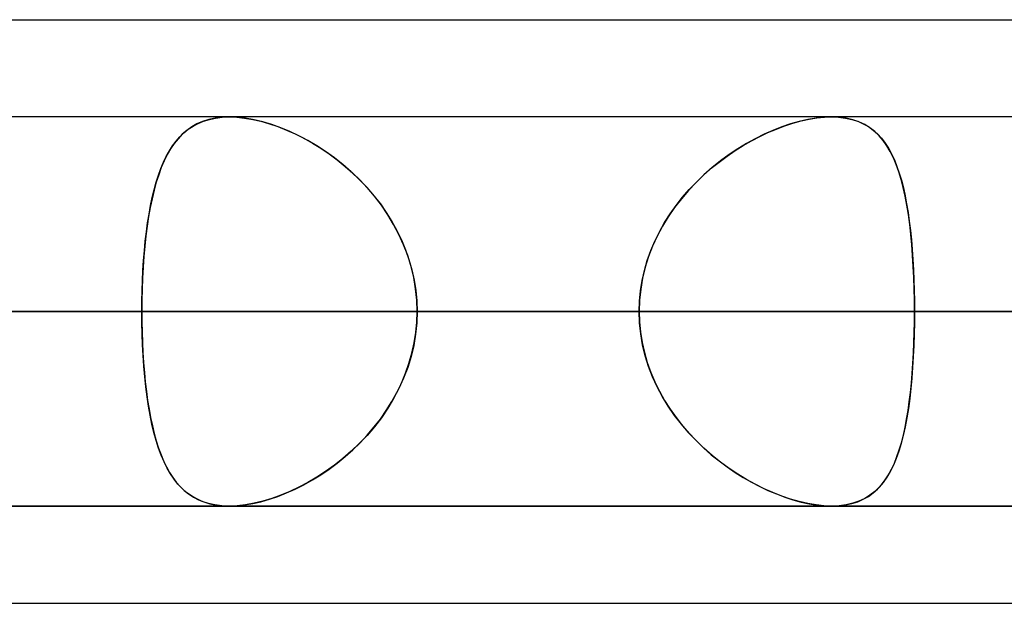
# Model space of a CAD drawing. Header units: millimetres. Extents: x -156 to 156, y -132 to 52.
# Tile 58 of 79: x 44.53 to 47.07, y -64 to -62.5. Entities that reach past the tile are written whole.
import ezdxf

# ---------------------------------------------------------------- set-up
doc = ezdxf.new("R2010")
doc.units = ezdxf.units.MM
doc.layers.add('MAIN-1', color=7, linetype='Continuous')

msp = doc.modelspace()

# ---------------------------------------------------------------- linework, layer by layer
at = {"layer": 'MAIN-1'}
for p, q in [((36.3893, -62.5), (68.5488, -62.5)), ((36.3893, -62.5), (68.7575, -62.5)), ((39.5712, -62.5), (68.7575, -62.5)), ((39.5712, -62.5), (71.9395, -62.5)), ((68.5822, -62.75), (-68.5822, -62.75)), ((68.5822, -62.75), (-68.5822, -62.75)), ((63.1787, -62.75), (-63.1787, -62.75)), ((63.1787, -62.75), (-63.1787, -62.75)), ((57.6605, -62.75), (-57.6605, -62.75)), ((57.6605, -62.75), (-57.6605, -62.75)), ((52.1417, -62.75), (-52.1417, -62.75)), ((52.1417, -62.75), (-52.1417, -62.75)), ((46.6221, -62.75), (-46.6221, -62.75)), ((46.6221, -62.75), (-46.6221, -62.75)), ((53.2, -62.75), (39.6748, -62.75)), ((53.2, -62.75), (39.6748, -62.75)), ((45.0377, -62.7529), (45.0209, -62.7565)), ((45.0224, -62.7561), (45.0383, -62.7528)), ((45.0554, -62.7507), (45.0377, -62.7529)), ((45.0383, -62.7528), (45.055, -62.7507)), ((45.055, -62.7507), (45.0725, -62.75)), ((45.0741, -62.75), (45.0554, -62.7507)), ((45.0725, -62.75), (45.0728, -62.75)), ((45.0728, -62.75), (45.0731, -62.75)), ((45.0731, -62.75), (45.0733, -62.75)), ((45.0733, -62.75), (45.0736, -62.75)), ((45.0736, -62.75), (45.0738, -62.75)), ((45.0738, -62.75), (45.0741, -62.75)), ((61, -62.75), (45.074, -62.75)), ((61, -62.75), (45.074, -62.75)), ((45.0942, -62.7508), (45.0741, -62.75)), ((45.0741, -62.75), (45.0931, -62.7507)), ((45.0931, -62.7507), (45.1131, -62.7528)), ((45.1153, -62.7531), (45.0942, -62.7508)), ((45.1131, -62.7528), (45.1339, -62.7563)), ((45.1373, -62.757), (45.1153, -62.7531)), ((46.5822, -62.7529), (46.5609, -62.7565)), ((46.5644, -62.7558), (46.5844, -62.7526)), ((46.6026, -62.7507), (46.5822, -62.7529)), ((46.5844, -62.7526), (46.6036, -62.7506)), ((46.6221, -62.75), (46.6026, -62.7507)), ((46.6036, -62.7506), (46.6221, -62.75)), ((46.6221, -62.75), (46.6403, -62.7507)), ((46.6413, -62.7508), (46.6221, -62.75)), ((46.6403, -62.7507), (46.6577, -62.7528)), ((46.6595, -62.7531), (46.6413, -62.7508)), ((46.6577, -62.7528), (46.6741, -62.7563)), ((46.6767, -62.757), (46.6595, -62.7531)), ((44.977, -62.7756), (44.9644, -62.7845)), ((44.9683, -62.7815), (44.9804, -62.7735)), ((44.9906, -62.7679), (44.977, -62.7756)), ((44.9804, -62.7735), (44.9935, -62.7665)), ((45.0052, -62.7616), (44.9906, -62.7679)), ((44.9935, -62.7665), (45.0074, -62.7607)), ((45.0209, -62.7565), (45.0052, -62.7616)), ((45.0074, -62.7607), (45.0224, -62.7561)), ((45.1339, -62.7563), (45.1552, -62.7612)), ((45.1599, -62.7625), (45.1373, -62.757)), ((45.1552, -62.7612), (45.1769, -62.7674)), ((45.1828, -62.7693), (45.1599, -62.7625)), ((45.1769, -62.7674), (45.1988, -62.7749)), ((45.2059, -62.7776), (45.1828, -62.7693)), ((45.1988, -62.7749), (45.2209, -62.7837)), ((45.2292, -62.7873), (45.2059, -62.7776)), ((46.4587, -62.7901), (46.4802, -62.781)), ((46.4942, -62.7756), (46.4715, -62.7845)), ((46.4802, -62.781), (46.5016, -62.773)), ((46.5167, -62.7679), (46.4942, -62.7756)), ((46.5016, -62.773), (46.5228, -62.7661)), ((46.539, -62.7616), (46.5167, -62.7679)), ((46.5228, -62.7661), (46.5438, -62.7603)), ((46.5609, -62.7565), (46.539, -62.7616)), ((46.5438, -62.7603), (46.5644, -62.7558)), ((46.6741, -62.7563), (46.6894, -62.7612)), ((46.6926, -62.7625), (46.6767, -62.757)), ((46.6894, -62.7612), (46.7036, -62.7674)), ((46.7073, -62.7694), (46.6926, -62.7625)), ((46.7036, -62.7674), (46.7168, -62.7749)), ((46.7208, -62.7776), (46.7073, -62.7694)), ((46.7168, -62.7749), (46.7289, -62.7837)), ((46.7332, -62.7873), (46.7208, -62.7776)), ((44.942, -62.8059), (44.932, -62.8184)), ((44.9369, -62.812), (44.9466, -62.8008)), ((44.9527, -62.7946), (44.942, -62.8059)), ((44.9466, -62.8008), (44.957, -62.7907)), ((44.9644, -62.7845), (44.9527, -62.7946)), ((44.957, -62.7907), (44.9683, -62.7815)), ((45.2209, -62.7837), (45.2431, -62.7937)), ((45.2524, -62.7982), (45.2292, -62.7873)), ((45.2431, -62.7937), (45.2652, -62.8048)), ((45.2755, -62.8104), (45.2524, -62.7982)), ((45.2652, -62.8048), (45.2872, -62.8171)), ((46.4261, -62.8059), (46.4035, -62.8184)), ((46.4161, -62.8113), (46.4373, -62.8002)), ((46.4488, -62.7946), (46.4261, -62.8059)), ((46.4373, -62.8002), (46.4587, -62.7901)), ((46.4715, -62.7845), (46.4488, -62.7946)), ((46.7289, -62.7837), (46.7401, -62.7937)), ((46.7446, -62.7982), (46.7332, -62.7873)), ((46.7401, -62.7937), (46.7504, -62.8048)), ((46.7549, -62.8105), (46.7446, -62.7982)), ((46.7504, -62.8048), (46.7598, -62.8171)), ((44.9196, -62.8372), (44.9279, -62.8241)), ((44.932, -62.8184), (44.9227, -62.832)), ((44.9279, -62.8241), (44.9369, -62.812)), ((45.2985, -62.8239), (45.2755, -62.8104)), ((45.2872, -62.8171), (45.3089, -62.8305)), ((45.3213, -62.8388), (45.2985, -62.8239)), ((45.3089, -62.8305), (45.3302, -62.8449)), ((46.3741, -62.8365), (46.395, -62.8234)), ((46.4035, -62.8184), (46.3809, -62.8321)), ((46.395, -62.8234), (46.4161, -62.8113)), ((46.7645, -62.824), (46.7549, -62.8105)), ((46.7598, -62.8171), (46.7685, -62.8305)), ((46.7732, -62.8388), (46.7645, -62.824)), ((46.7685, -62.8305), (46.7764, -62.8449)), ((44.9045, -62.8665), (44.9118, -62.8513)), ((44.9141, -62.8469), (44.9062, -62.8629)), ((44.9118, -62.8513), (44.9196, -62.8372)), ((44.9227, -62.832), (44.9141, -62.8469)), ((45.3438, -62.8549), (45.3213, -62.8388)), ((45.3302, -62.8449), (45.3511, -62.8605)), ((45.3658, -62.8722), (45.3438, -62.8549)), ((46.333, -62.8658), (46.3534, -62.8506)), ((46.3586, -62.8469), (46.3366, -62.863)), ((46.3534, -62.8506), (46.3741, -62.8365)), ((46.3809, -62.8321), (46.3586, -62.8469)), ((46.7812, -62.8549), (46.7732, -62.8388)), ((46.7764, -62.8449), (46.7836, -62.8604)), ((46.7885, -62.8722), (46.7812, -62.8549)), ((44.8988, -62.8802), (44.8921, -62.8985)), ((44.8978, -62.8827), (44.9045, -62.8665)), ((44.9062, -62.8629), (44.8988, -62.8802)), ((45.3511, -62.8605), (45.3715, -62.877)), ((45.3872, -62.8908), (45.3658, -62.8722)), ((45.3715, -62.877), (45.3912, -62.8944)), ((46.2935, -62.8991), (46.313, -62.882)), ((46.3151, -62.8802), (46.2941, -62.8986)), ((46.313, -62.882), (46.333, -62.8658)), ((46.3366, -62.863), (46.3151, -62.8802)), ((46.7836, -62.8604), (46.7902, -62.8769)), ((46.7951, -62.8908), (46.7885, -62.8722)), ((46.7902, -62.8769), (46.7962, -62.8944)), ((44.8921, -62.8985), (44.8858, -62.918)), ((44.8859, -62.9179), (44.8916, -62.8998)), ((44.8916, -62.8998), (44.8978, -62.8827)), ((45.408, -62.9107), (45.3872, -62.8908)), ((45.3912, -62.8944), (45.4102, -62.9128)), ((46.2941, -62.8986), (46.2738, -62.9181)), ((46.2746, -62.9173), (46.2935, -62.8991)), ((46.8011, -62.9106), (46.7951, -62.8908)), ((46.7962, -62.8944), (46.8017, -62.9128)), ((44.8858, -62.918), (44.8802, -62.9385)), ((44.8806, -62.937), (44.8859, -62.9179)), ((45.4279, -62.9317), (45.408, -62.9107)), ((45.4102, -62.9128), (45.4284, -62.9322)), ((45.4468, -62.9539), (45.4279, -62.9317)), ((45.4284, -62.9322), (45.4457, -62.9525)), ((46.2738, -62.9181), (46.2544, -62.9386)), ((46.2564, -62.9364), (46.2746, -62.9173)), ((46.8065, -62.9317), (46.8011, -62.9106)), ((46.8017, -62.9128), (46.8067, -62.9321)), ((46.8114, -62.9538), (46.8065, -62.9317)), ((46.8067, -62.9321), (46.8112, -62.9524)), ((44.8713, -62.9779), (44.8757, -62.9571)), ((44.8802, -62.9385), (44.875, -62.9601)), ((44.8757, -62.9571), (44.8806, -62.937)), ((45.4457, -62.9525), (45.4621, -62.9736)), ((45.4646, -62.977), (45.4468, -62.9539)), ((46.2226, -62.9774), (46.239, -62.9564)), ((46.2544, -62.9386), (46.2359, -62.9602)), ((46.239, -62.9564), (46.2564, -62.9364)), ((46.8112, -62.9524), (46.8152, -62.9735)), ((46.8158, -62.977), (46.8114, -62.9538)), ((44.8704, -62.9827), (44.8662, -63.0062)), ((44.8673, -62.9996), (44.8713, -62.9779)), ((44.875, -62.9601), (44.8704, -62.9827)), ((45.4621, -62.9736), (45.4774, -62.9955)), ((45.4811, -63.0012), (45.4646, -62.977)), ((46.2186, -62.9828), (46.2024, -63.0063)), ((46.2071, -62.9991), (46.2226, -62.9774)), ((46.2359, -62.9602), (46.2186, -62.9828)), ((46.8152, -62.9735), (46.8188, -62.9955)), ((46.8196, -63.0011), (46.8158, -62.977)), ((44.8662, -63.0062), (44.8625, -63.0306)), ((44.8637, -63.0221), (44.8673, -62.9996)), ((45.4774, -62.9955), (45.4916, -63.0183)), ((45.4962, -63.0262), (45.4811, -63.0012)), ((46.2024, -63.0063), (46.1875, -63.0307)), ((46.1928, -63.0216), (46.2071, -62.9991)), ((46.8188, -62.9955), (46.822, -63.0182)), ((46.823, -63.0262), (46.8196, -63.0011)), ((44.8625, -63.0306), (44.8592, -63.0559)), ((44.8605, -63.0453), (44.8637, -63.0221)), ((45.4916, -63.0183), (45.5047, -63.0419)), ((45.5099, -63.0522), (45.4962, -63.0262)), ((46.1875, -63.0307), (46.174, -63.056)), ((46.1797, -63.0449), (46.1928, -63.0216)), ((46.822, -63.0182), (46.8248, -63.0418)), ((46.826, -63.0521), (46.823, -63.0262)), ((44.8592, -63.0559), (44.8564, -63.0821)), ((44.8577, -63.0692), (44.8605, -63.0453)), ((45.5047, -63.0419), (45.5164, -63.0662)), ((45.5219, -63.0789), (45.5099, -63.0522)), ((46.174, -63.056), (46.162, -63.0822)), ((46.1679, -63.0688), (46.1797, -63.0449)), ((46.8248, -63.0418), (46.8273, -63.0661)), ((46.8285, -63.0788), (46.826, -63.0521)), ((44.8564, -63.0821), (44.854, -63.1089)), ((44.8553, -63.0938), (44.8577, -63.0692)), ((45.5164, -63.0662), (45.5268, -63.0911)), ((45.5324, -63.1064), (45.5219, -63.0789)), ((46.162, -63.0822), (46.1517, -63.109)), ((46.1574, -63.0935), (46.1679, -63.0688)), ((46.8273, -63.0661), (46.8294, -63.091)), ((46.8306, -63.1063), (46.8285, -63.0788)), ((44.854, -63.1089), (44.8521, -63.1363)), ((44.8533, -63.119), (44.8553, -63.0938)), ((45.5268, -63.0911), (45.5357, -63.1166)), ((45.541, -63.1344), (45.5324, -63.1064)), ((46.1517, -63.109), (46.1431, -63.1364)), ((46.1484, -63.1188), (46.1574, -63.0935)), ((46.8294, -63.091), (46.8312, -63.1165)), ((46.8323, -63.1343), (46.8306, -63.1063)), ((44.8516, -63.1446), (44.8533, -63.119)), ((45.5357, -63.1166), (45.5432, -63.1426)), ((45.5478, -63.1628), (45.541, -63.1344)), ((46.141, -63.1444), (46.1484, -63.1188)), ((46.8312, -63.1165), (46.8327, -63.1426)), ((46.8336, -63.1628), (46.8323, -63.1343)), ((44.8503, -63.1706), (44.8516, -63.1446)), ((44.8521, -63.1363), (44.8506, -63.1642)), ((45.5432, -63.1426), (45.549, -63.1691)), ((46.1351, -63.1704), (46.141, -63.1444)), ((46.1431, -63.1364), (46.1363, -63.1642)), ((46.8327, -63.1426), (46.8338, -63.1691)), ((44.8494, -63.1968), (44.8503, -63.1706)), ((44.8506, -63.1642), (44.8495, -63.1924)), ((45.5527, -63.1916), (45.5478, -63.1628)), ((45.549, -63.1691), (45.5532, -63.1959)), ((46.1309, -63.1967), (46.1351, -63.1704)), ((46.1363, -63.1642), (46.1314, -63.1925)), ((46.8345, -63.1915), (46.8336, -63.1628)), ((46.8338, -63.1691), (46.8346, -63.1959)), ((44.8488, -63.2233), (44.8494, -63.1968)), ((44.8495, -63.1924), (44.8489, -63.2211)), ((45.5556, -63.2207), (45.5527, -63.1916)), ((45.5532, -63.1959), (45.5558, -63.2229)), ((46.1283, -63.2232), (46.1309, -63.1967)), ((46.1314, -63.1925), (46.1285, -63.2211)), ((46.8351, -63.2206), (46.8345, -63.1915)), ((46.8346, -63.1959), (46.8351, -63.2229)), ((44.8489, -63.2211), (44.8487, -63.25)), ((44.8487, -63.25), (44.8488, -63.2233)), ((45.5566, -63.25), (45.5556, -63.2207)), ((45.5558, -63.2229), (45.5566, -63.25)), ((46.1285, -63.2211), (46.1275, -63.25)), ((46.1275, -63.25), (46.1283, -63.2232)), ((46.8352, -63.25), (46.8351, -63.2206)), ((46.8351, -63.2229), (46.8352, -63.25)), ((-69.0087, -63.25), (69.0087, -63.25)), ((69.0087, -63.25), (-69.0087, -63.25)), ((68.2038, -63.25), (-68.2038, -63.25)), ((-68.2038, -63.25), (68.2038, -63.25)), ((-63.3931, -63.25), (63.3931, -63.25)), ((63.3931, -63.25), (-63.3931, -63.25)), ((62.6857, -63.25), (-62.6857, -63.25)), ((-62.6857, -63.25), (62.6857, -63.25)), ((-57.8746, -63.25), (57.8746, -63.25)), ((57.8746, -63.25), (-57.8746, -63.25)), ((57.167, -63.25), (-57.167, -63.25)), ((-57.167, -63.25), (57.167, -63.25)), ((-52.3553, -63.25), (52.3553, -63.25)), ((52.3553, -63.25), (-52.3553, -63.25)), ((51.6477, -63.25), (-51.6477, -63.25)), ((-51.6477, -63.25), (51.6477, -63.25)), ((-46.8352, -63.25), (46.8352, -63.25)), ((46.8352, -63.25), (-46.8352, -63.25)), ((46.1275, -63.25), (-46.1275, -63.25)), ((-46.1275, -63.25), (46.1275, -63.25)), ((52.7, -63.25), (39.1762, -63.25)), ((39.1762, -63.25), (52.7, -63.25)), ((40.0337, -63.25), (53.7, -63.25)), ((53.7, -63.25), (40.0337, -63.25)), ((40.0337, -63.25), (44.8487, -63.25)), ((44.8487, -63.25), (40.0337, -63.25)), ((46.1275, -63.25), (41.314, -63.25)), ((41.314, -63.25), (46.1275, -63.25)), ((44.5348, -63.25), (42.4135, -63.25)), ((42.4135, -63.25), (47.2231, -63.25)), ((47.2231, -63.25), (42.4135, -63.25)), ((49.3444, -63.25), (44.5348, -63.25)), ((44.5348, -63.25), (49.3444, -63.25)), ((44.8487, -63.25), (44.8488, -63.2768)), ((60.5, -63.25), (44.8487, -63.25)), ((44.8489, -63.2789), (44.8487, -63.25)), ((44.8487, -63.25), (60.5, -63.25)), ((45.5566, -63.25), (45.5556, -63.2793)), ((45.5558, -63.2771), (45.5566, -63.25)), ((45.5566, -63.25), (61.5, -63.25)), ((61.5, -63.25), (45.5566, -63.25)), ((45.5566, -63.25), (50.3701, -63.25)), ((50.3701, -63.25), (45.5566, -63.25)), ((46.1285, -63.2789), (46.1275, -63.25)), ((46.1275, -63.25), (46.1283, -63.2768)), ((46.8352, -63.25), (46.8351, -63.2794)), ((46.8351, -63.2771), (46.8352, -63.25)), ((51.6477, -63.25), (46.8352, -63.25)), ((46.8352, -63.25), (51.6477, -63.25)), ((44.8488, -63.2768), (44.8494, -63.3033)), ((44.8495, -63.3074), (44.8489, -63.2789)), ((45.5556, -63.2793), (45.5527, -63.3084)), ((45.5532, -63.3041), (45.5558, -63.2771)), ((46.1283, -63.2768), (46.1309, -63.3033)), ((46.1314, -63.3075), (46.1285, -63.2789)), ((46.8351, -63.2794), (46.8345, -63.3085)), ((46.8346, -63.3041), (46.8351, -63.2771)), ((44.8494, -63.3033), (44.8503, -63.3296)), ((44.8506, -63.3356), (44.8495, -63.3074)), ((45.5527, -63.3084), (45.5478, -63.3372)), ((45.549, -63.3309), (45.5532, -63.3041)), ((46.1309, -63.3033), (46.1351, -63.3296)), ((46.1363, -63.3358), (46.1314, -63.3075)), ((46.8345, -63.3085), (46.8336, -63.3372)), ((46.8338, -63.3309), (46.8346, -63.3041)), ((44.8503, -63.3296), (44.8516, -63.3556)), ((44.8521, -63.3634), (44.8506, -63.3356)), ((45.5478, -63.3372), (45.541, -63.3656)), ((45.5432, -63.3574), (45.549, -63.3309)), ((46.1351, -63.3296), (46.141, -63.3556)), ((46.1431, -63.3636), (46.1363, -63.3358)), ((46.8336, -63.3372), (46.8323, -63.3657)), ((46.8327, -63.3574), (46.8338, -63.3309)), ((44.8516, -63.3556), (44.8533, -63.3813)), ((45.5357, -63.3834), (45.5432, -63.3574)), ((46.141, -63.3556), (46.1484, -63.3812)), ((46.8312, -63.3835), (46.8327, -63.3574)), ((44.854, -63.3907), (44.8521, -63.3634)), ((44.8533, -63.3813), (44.8554, -63.4066)), ((45.5268, -63.4089), (45.5357, -63.3834)), ((45.541, -63.3656), (45.5324, -63.3936)), ((46.1517, -63.391), (46.1431, -63.3636)), ((46.1484, -63.3812), (46.1574, -63.4065)), ((46.8294, -63.409), (46.8312, -63.3835)), ((46.8323, -63.3657), (46.8306, -63.3937)), ((44.8564, -63.4175), (44.854, -63.3907)), ((44.8554, -63.4066), (44.8578, -63.4312)), ((45.5164, -63.4338), (45.5268, -63.4089)), ((45.5324, -63.3936), (45.5219, -63.4211)), ((46.162, -63.4178), (46.1517, -63.391)), ((46.1574, -63.4065), (46.1679, -63.4312)), ((46.8273, -63.4339), (46.8294, -63.409)), ((46.8306, -63.3937), (46.8285, -63.4212)), ((44.8592, -63.4437), (44.8564, -63.4175)), ((44.8578, -63.4312), (44.8606, -63.4552)), ((45.5047, -63.4581), (45.5164, -63.4338)), ((45.5219, -63.4211), (45.5099, -63.4478)), ((46.174, -63.444), (46.162, -63.4178)), ((46.1679, -63.4312), (46.1797, -63.4551)), ((46.8248, -63.4582), (46.8273, -63.4339)), ((46.8285, -63.4212), (46.826, -63.4479)), ((44.8624, -63.4689), (44.8592, -63.4437)), ((44.8606, -63.4552), (44.8638, -63.4785)), ((45.4916, -63.4817), (45.5047, -63.4581)), ((45.5099, -63.4478), (45.4962, -63.4738)), ((46.1875, -63.4693), (46.174, -63.444)), ((46.1797, -63.4551), (46.1928, -63.4784)), ((46.822, -63.4818), (46.8248, -63.4582)), ((46.826, -63.4479), (46.823, -63.4738)), ((44.8661, -63.4933), (44.8624, -63.4689)), ((44.8638, -63.4785), (44.8674, -63.501)), ((45.4774, -63.5045), (45.4916, -63.4817)), ((45.4962, -63.4738), (45.4811, -63.4988)), ((46.2024, -63.4937), (46.1875, -63.4693)), ((46.1928, -63.4784), (46.2071, -63.5009)), ((46.8188, -63.5045), (46.822, -63.4818)), ((46.823, -63.4738), (46.8196, -63.4989)), ((44.8703, -63.5168), (44.8661, -63.4933)), ((44.8674, -63.501), (44.8714, -63.5227)), ((45.4621, -63.5264), (45.4774, -63.5045)), ((45.4811, -63.4988), (45.4646, -63.523)), ((46.2186, -63.5172), (46.2024, -63.4937)), ((46.2071, -63.5009), (46.2226, -63.5226)), ((46.8152, -63.5265), (46.8188, -63.5045)), ((46.8196, -63.4989), (46.8158, -63.523)), ((44.8749, -63.5393), (44.8703, -63.5168)), ((44.8714, -63.5227), (44.8759, -63.5436)), ((44.88, -63.5609), (44.8749, -63.5393)), ((45.4457, -63.5475), (45.4621, -63.5264)), ((45.4646, -63.523), (45.4468, -63.5461)), ((46.2359, -63.5398), (46.2186, -63.5172)), ((46.2226, -63.5226), (46.239, -63.5436)), ((46.2544, -63.5614), (46.2359, -63.5398)), ((46.8112, -63.5476), (46.8152, -63.5265)), ((46.8158, -63.523), (46.8114, -63.5462)), ((44.8759, -63.5436), (44.8807, -63.5637)), ((44.8857, -63.5814), (44.88, -63.5609)), ((44.8807, -63.5637), (44.8861, -63.5828)), ((45.4468, -63.5461), (45.4279, -63.5683)), ((45.4284, -63.5678), (45.4457, -63.5475)), ((46.239, -63.5436), (46.2564, -63.5636)), ((46.2738, -63.5819), (46.2544, -63.5614)), ((46.2564, -63.5636), (46.2746, -63.5827)), ((46.8114, -63.5462), (46.8065, -63.5683)), ((46.8067, -63.5679), (46.8112, -63.5476)), ((44.8918, -63.6009), (44.8857, -63.5814)), ((44.8861, -63.5828), (44.8918, -63.6009)), ((45.408, -63.5893), (45.3872, -63.6092)), ((45.3912, -63.6056), (45.4102, -63.5872)), ((45.4279, -63.5683), (45.408, -63.5893)), ((45.4102, -63.5872), (45.4284, -63.5678)), ((46.2941, -63.6014), (46.2738, -63.5819)), ((46.2746, -63.5827), (46.2935, -63.6009)), ((46.8011, -63.5894), (46.7951, -63.6092)), ((46.7962, -63.6056), (46.8017, -63.5872)), ((46.8065, -63.5683), (46.8011, -63.5894)), ((46.8017, -63.5872), (46.8067, -63.5679)), ((44.8918, -63.6009), (44.8981, -63.6181)), ((44.8986, -63.6192), (44.8918, -63.6009)), ((45.3872, -63.6092), (45.3658, -63.6278)), ((45.3715, -63.623), (45.3912, -63.6056)), ((46.2935, -63.6009), (46.313, -63.618)), ((46.3151, -63.6198), (46.2941, -63.6014)), ((46.7951, -63.6092), (46.7885, -63.6278)), ((46.7902, -63.6231), (46.7962, -63.6056)), ((44.8981, -63.6181), (44.9049, -63.6342)), ((44.9059, -63.6364), (44.8986, -63.6192)), ((44.9049, -63.6342), (44.9122, -63.6494)), ((44.9138, -63.6525), (44.9059, -63.6364)), ((45.3302, -63.6551), (45.3511, -63.6395)), ((45.3658, -63.6278), (45.3438, -63.6451)), ((45.3511, -63.6395), (45.3715, -63.623)), ((46.313, -63.618), (46.333, -63.6342)), ((46.3366, -63.637), (46.3151, -63.6198)), ((46.333, -63.6342), (46.3534, -63.6494)), ((46.3586, -63.6531), (46.3366, -63.637)), ((46.7764, -63.6551), (46.7836, -63.6396)), ((46.7885, -63.6278), (46.7812, -63.6451)), ((46.7836, -63.6396), (46.7902, -63.6231)), ((44.9122, -63.6494), (44.92, -63.6635)), ((44.9224, -63.6674), (44.9138, -63.6525)), ((44.92, -63.6635), (44.9284, -63.6766)), ((45.3213, -63.6612), (45.2985, -63.6761)), ((45.3089, -63.6695), (45.3302, -63.6551)), ((45.3438, -63.6451), (45.3213, -63.6612)), ((46.3534, -63.6494), (46.3741, -63.6635)), ((46.3809, -63.6679), (46.3586, -63.6531)), ((46.3741, -63.6635), (46.395, -63.6766)), ((46.7732, -63.6612), (46.7645, -63.676)), ((46.7685, -63.6695), (46.7764, -63.6551)), ((46.7812, -63.6451), (46.7732, -63.6612)), ((44.9316, -63.6811), (44.9224, -63.6674)), ((44.9284, -63.6766), (44.9374, -63.6887)), ((44.9415, -63.6936), (44.9316, -63.6811)), ((44.9374, -63.6887), (44.9472, -63.6998)), ((45.2755, -63.6896), (45.2524, -63.7018)), ((45.2652, -63.6952), (45.2872, -63.6829)), ((45.2985, -63.6761), (45.2755, -63.6896)), ((45.2872, -63.6829), (45.3089, -63.6695)), ((46.4035, -63.6816), (46.3809, -63.6679)), ((46.395, -63.6766), (46.4161, -63.6887)), ((46.4261, -63.6941), (46.4035, -63.6816)), ((46.4161, -63.6887), (46.4373, -63.6998)), ((46.7549, -63.6895), (46.7446, -63.7018)), ((46.7504, -63.6952), (46.7598, -63.6829)), ((46.7645, -63.676), (46.7549, -63.6895)), ((46.7598, -63.6829), (46.7685, -63.6695)), ((44.9522, -63.7048), (44.9415, -63.6936)), ((44.9472, -63.6998), (44.9577, -63.7099)), ((44.9638, -63.715), (44.9522, -63.7048)), ((44.9577, -63.7099), (44.9691, -63.719)), ((44.9763, -63.7239), (44.9638, -63.715)), ((45.1988, -63.7251), (45.2209, -63.7163)), ((45.2292, -63.7127), (45.2059, -63.7224)), ((45.2209, -63.7163), (45.2431, -63.7063)), ((45.2524, -63.7018), (45.2292, -63.7127)), ((45.2431, -63.7063), (45.2652, -63.6952)), ((46.4488, -63.7054), (46.4261, -63.6941)), ((46.4373, -63.6998), (46.4587, -63.7099)), ((46.4715, -63.7155), (46.4488, -63.7054)), ((46.4587, -63.7099), (46.4802, -63.719)), ((46.4942, -63.7244), (46.4715, -63.7155)), ((46.7168, -63.7251), (46.7289, -63.7163)), ((46.7332, -63.7127), (46.7208, -63.7224)), ((46.7289, -63.7163), (46.7401, -63.7063)), ((46.7446, -63.7018), (46.7332, -63.7127)), ((46.7401, -63.7063), (46.7504, -63.6952)), ((44.9691, -63.719), (44.9813, -63.727)), ((44.9898, -63.7317), (44.9763, -63.7239)), ((44.9813, -63.727), (44.9944, -63.7339)), ((45.0043, -63.7381), (44.9898, -63.7317)), ((44.9944, -63.7339), (45.0085, -63.7396)), ((45.0199, -63.7432), (45.0043, -63.7381)), ((45.0085, -63.7396), (45.0236, -63.7442)), ((45.1339, -63.7437), (45.1552, -63.7388)), ((45.1599, -63.7375), (45.1373, -63.743)), ((45.1552, -63.7388), (45.1769, -63.7326)), ((45.1828, -63.7307), (45.1599, -63.7375)), ((45.1769, -63.7326), (45.1988, -63.7251)), ((45.2059, -63.7224), (45.1828, -63.7307)), ((46.4802, -63.719), (46.5016, -63.727)), ((46.5167, -63.7321), (46.4942, -63.7244)), ((46.5016, -63.727), (46.5228, -63.7339)), ((46.539, -63.7384), (46.5167, -63.7321)), ((46.5228, -63.7339), (46.5438, -63.7397)), ((46.5609, -63.7435), (46.539, -63.7384)), ((46.5438, -63.7397), (46.5644, -63.7442)), ((46.6741, -63.7437), (46.6894, -63.7388)), ((46.6926, -63.7375), (46.6767, -63.743)), ((46.6894, -63.7388), (46.7036, -63.7326)), ((46.7073, -63.7306), (46.6926, -63.7375)), ((46.7036, -63.7326), (46.7168, -63.7251)), ((46.7208, -63.7224), (46.7073, -63.7306)), ((-68.6965, -63.75), (68.6965, -63.75)), ((-68.6965, -63.75), (68.6965, -63.75)), ((-63.1787, -63.75), (63.1787, -63.75)), ((-63.1787, -63.75), (63.1787, -63.75)), ((-57.6605, -63.75), (57.6605, -63.75)), ((-57.6605, -63.75), (57.6605, -63.75)), ((-52.1417, -63.75), (52.1417, -63.75)), ((-52.1417, -63.75), (52.1417, -63.75)), ((-46.6221, -63.75), (46.6221, -63.75)), ((-46.6221, -63.75), (46.6221, -63.75)), ((53.2, -63.75), (39.5486, -63.75)), ((39.5486, -63.75), (53.2, -63.75)), ((45.0366, -63.7469), (45.0199, -63.7432)), ((45.0236, -63.7442), (45.0396, -63.7474)), ((45.0543, -63.7492), (45.0366, -63.7469)), ((45.0396, -63.7474), (45.0564, -63.7494)), ((45.0728, -63.75), (45.0543, -63.7492)), ((45.0564, -63.7494), (45.0741, -63.75)), ((45.073, -63.75), (45.0728, -63.75)), ((45.0732, -63.75), (45.073, -63.75)), ((45.0734, -63.75), (45.0732, -63.75)), ((45.0736, -63.75), (45.0734, -63.75)), ((45.0739, -63.75), (45.0736, -63.75)), ((45.0741, -63.75), (45.0739, -63.75)), ((61, -63.75), (45.074, -63.75)), ((45.074, -63.75), (61, -63.75)), ((45.0942, -63.7492), (45.0741, -63.75)), ((45.0741, -63.75), (45.0931, -63.7493)), ((45.0931, -63.7493), (45.1131, -63.7472)), ((45.1153, -63.7469), (45.0942, -63.7492)), ((45.1131, -63.7472), (45.1339, -63.7437)), ((45.1373, -63.743), (45.1153, -63.7469)), ((46.5822, -63.7471), (46.5609, -63.7435)), ((46.5644, -63.7442), (46.5844, -63.7474)), ((46.6026, -63.7493), (46.5822, -63.7471)), ((46.5844, -63.7474), (46.6036, -63.7494)), ((46.6221, -63.75), (46.6026, -63.7493)), ((46.6036, -63.7494), (46.6221, -63.75)), ((46.6413, -63.7492), (46.6221, -63.75)), ((46.6221, -63.75), (46.6403, -63.7493)), ((46.6403, -63.7493), (46.6577, -63.7472)), ((46.6595, -63.7469), (46.6413, -63.7492)), ((46.6577, -63.7472), (46.6741, -63.7437)), ((46.6767, -63.743), (46.6595, -63.7469)), ((36.0271, -64), (69.1197, -64)), ((36.0271, -64), (69.1197, -64)), ((39.2091, -64), (72.3017, -64)), ((39.2091, -64), (69.1197, -64))]:
    msp.add_line(p, q, dxfattribs=at)

doc.saveas('drawing.dxf')
